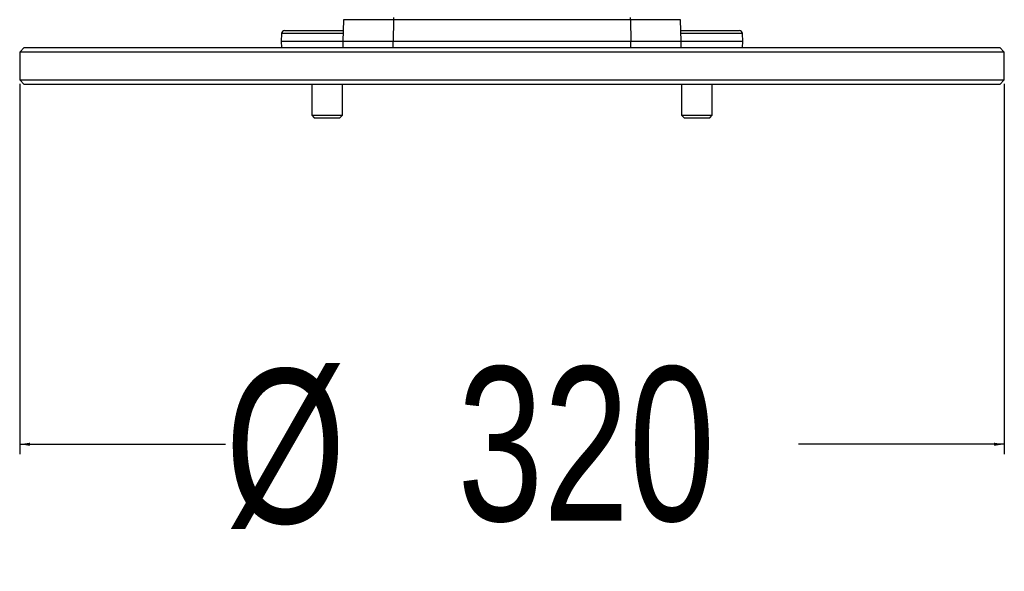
# Paper-space layout 'Surface Plate' of a CAD drawing. Header units: millimetres. Extents: x 2386 to 18395, y 1192 to 15955.
# Tile 36 of 48: x 14575 to 15215, y 1192 to 1550. Entities that reach past the tile are written whole.
import ezdxf

# ---------------------------------------------------------------- set-up
doc = ezdxf.new("R2010")
doc.units = ezdxf.units.MM
doc.layers.add('COMPONENT_GEOMETRY', color=7, linetype='Continuous')
doc.styles.add('SLDTEXTSTYLE1', font='TXT', dxfattribs={"width": 0.75})
doc.dimstyles.new('SLDDIMSTYLE1', dxfattribs={"dimtxt": 100, "dimasz": 6.604, "dimexe": 0, "dimexo": 0.0625, "dimgap": 25, "dimtad": 0, "dimtih": 1, "dimtoh": 1, "dimdec": 1, "dimlfac": 0.5, "dimrnd": 1e-09, "dimzin": 12, "dimdsep": 46, "dimtxsty": 'SLDTEXTSTYLE1', "dimsah": 1, "dimcen": 0.09, "dimadec": 0, "dimazin": 3, "dimtfac": 1, "dimtdec": 1, "dimtofl": 0, "dimtmove": 0, "dimatfit": 3, "dimfxl": 1, "dimfrac": 2, "dimtolj": 1, "dimtzin": 12, "dimarcsym": 0})

# ---------------------------------------------------------------- blocks, each defined once
blk = doc.blocks.new('_D_7')
at = {"layer": 'COMPONENT_GEOMETRY', "color": 7, "ltscale": 2}
for p, q in [((14575.11, 1508.73), (14575.11, 1268.32)), ((15215.11, 1508.73), (15215.11, 1268.32)), ((14575.11, 1274.67), (14708.87, 1274.67)), ((15215.11, 1274.67), (15081.35, 1274.67))]:
    blk.add_line(p, q, dxfattribs=at)
for points in [[(14575.11, 1274.67), (14581.71, 1273.66), (14581.71, 1275.69)], [(15215.11, 1274.67), (15208.5, 1275.69), (15208.5, 1273.66)]]:
    blk.add_solid(points, dxfattribs=at)
at = {"layer": 'COMPONENT_GEOMETRY', "color": 7, "ltscale": 2, "char_height": 100, "attachment_point": 1, "style": 'SLDTEXTSTYLE1'}
for s, insert in [('%%c', (14708.87, 1323.44)), ('320', (14859.68, 1324.97))]:
    blk.add_mtext(s, dxfattribs=dict(at, insert=insert))

psp = doc.layouts.new('Surface Plate')

# ---------------------------------------------------------------- linework, layer by layer
at = {"color": 7, "linetype": 'Continuous', "lineweight": 25, "ltscale": 2}
for p, q in [((14785.68, 1550.34), (14785.19, 1536.27)), ((14817.99, 1550.34), (14817.9, 1536.27)), ((14972.22, 1550.34), (14817.99, 1550.34)), ((14972.22, 1550.34), (14972.31, 1536.27)), ((15005.02, 1536.27), (15004.53, 1550.34)), ((14747.28, 1543.27), (14785.43, 1543.27)), ((15004.78, 1543.27), (15042.93, 1543.27)), ((14745.28, 1541.34), (14745.11, 1536.27)), ((14745.11, 1536.27), (14745.25, 1532.27)), ((14785.19, 1536.27), (14745.11, 1536.27)), ((14785.19, 1536.27), (14785.19, 1532.27)), ((14817.9, 1536.27), (14785.19, 1536.27)), ((14972.31, 1536.27), (14817.9, 1536.27)), ((15005.02, 1536.27), (14972.31, 1536.27)), ((15005.02, 1532.27), (15005.02, 1536.27)), ((15045.11, 1536.27), (15005.02, 1536.27)), ((15045.11, 1536.27), (15044.93, 1541.34)), ((15044.97, 1532.27), (15045.11, 1536.27)), ((14578.11, 1532.27), (14575.11, 1529.27)), ((14578.11, 1532.27), (15212.11, 1532.27)), ((15215.11, 1529.27), (15212.11, 1532.27)), ((14575.11, 1529.27), (14575.11, 1511.27)), ((15215.11, 1529.27), (14575.11, 1529.27)), ((15215.11, 1511.27), (15215.11, 1529.27)), ((14575.11, 1511.27), (14578.11, 1508.27)), ((14575.11, 1511.27), (15215.11, 1511.27)), ((15212.11, 1508.27), (15215.11, 1511.27)), ((15212.11, 1508.27), (14578.11, 1508.27)), ((14764.9, 1508.27), (14764.9, 1488.33)), ((14784.9, 1488.33), (14784.9, 1508.27)), ((15005.31, 1508.27), (15005.31, 1488.33)), ((15025.31, 1488.33), (15025.31, 1508.27)), ((14764.9, 1488.33), (14766.55, 1486.67)), ((14764.9, 1488.33), (14784.9, 1488.33)), ((14766.55, 1486.67), (14783.24, 1486.67)), ((14783.24, 1486.67), (14784.9, 1488.33)), ((15005.31, 1488.33), (15006.97, 1486.67)), ((15005.31, 1488.33), (15025.31, 1488.33)), ((15006.97, 1486.67), (15023.66, 1486.67)), ((15023.66, 1486.67), (15025.31, 1488.33))]:
    psp.add_line(p, q, dxfattribs=at)
at = {"color": 8, "linetype": 'Continuous', "lineweight": 25, "ltscale": 2}
for p, q in [((14817.99, 1550.34), (14785.68, 1550.34)), ((15004.53, 1550.34), (14972.22, 1550.34)), ((14785.36, 1541.34), (14745.28, 1541.34)), ((14817.9, 1532.27), (14817.9, 1536.27)), ((14972.31, 1532.27), (14972.31, 1536.27)), ((15044.93, 1541.34), (15004.85, 1541.34))]:
    psp.add_line(p, q, dxfattribs=at)
at = {"color": 7, "linetype": 'Continuous', "lineweight": 25, "ltscale": 4}
for centre, radius, start, end in [((14826.17, 1550.37), 8.18, 170.74314, 180.20355), ((14964.04, 1550.37), 8.18, 359.79645, 9.25686), ((14747.28, 1541.27), 2, 90, 178), ((15042.93, 1541.27), 2, 2, 90)]:
    psp.add_arc(centre, radius, start, end, dxfattribs=at)

# ---------------------------------------------------------------- dimensions: what is measured, and where the dimension line sits
at = {"layer": 'COMPONENT_GEOMETRY', "color": 7, "ltscale": 2}
dim = psp.add_linear_dim(base=(15215.11, 1274.67), p1=(14575.11, 1511.27), p2=(15215.11, 1511.27), text='%%c<>', dimstyle='SLDDIMSTYLE1', dxfattribs=at)
dim.commit()
dim.dimension.update_dxf_attribs({"geometry": '_D_7', "text_midpoint": (14895.11, 1274.67), "dimtype": 160})

doc.saveas('drawing.dxf')
